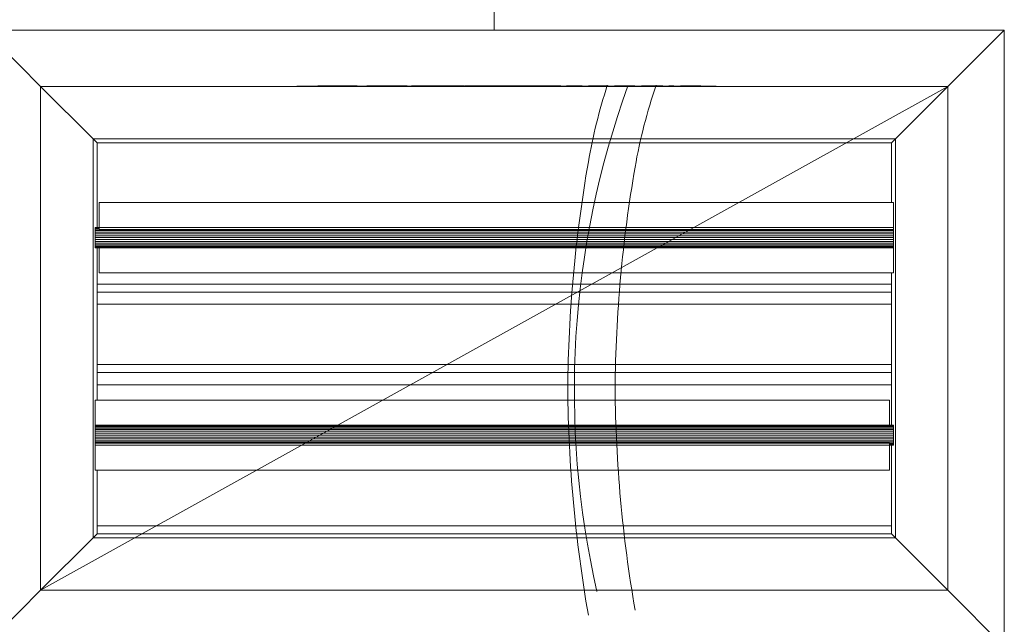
# Model space of a CAD drawing. Header units: metres. Extents: x 2.9 to 42.3, y -72.9 to -49.3.
# Tile 211 of 256: x 20.473 to 20.717, y -51.983 to -51.832. Entities that reach past the tile are written whole.
import ezdxf

# ---------------------------------------------------------------- set-up
doc = ezdxf.new("R2010")
doc.units = ezdxf.units.M
doc.linetypes.add('Oculto 1_5', pattern=[0.0022, 0.0015, -0.0007000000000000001])
doc.layers.add('A-DETL', color=7, linetype='Oculto 1_5', lineweight=18)
doc.layers.add('P-SANR-FIXT', color=7, linetype='Continuous', lineweight=18)
doc.layers.add('M-HVAC-CDFF-IDEN', color=1, linetype='Continuous', lineweight=9, true_color=0xff0000)

# ---------------------------------------------------------------- blocks, each defined once
blk = doc.blocks.new('Bacia para Caixa Acoplada - P_750_Creme CR37_Acionamento Simples 6lpf-V52-2PAV')
at = {"layer": 'P-SANR-FIXT', "color": 253, "true_color": 0xaaaaaa}
blk.add_arc((20.83288840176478, -51.92469278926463), 0.222696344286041, 160.105082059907, 192.8975313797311, dxfattribs=at)
blk.add_arc((20.83288840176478, -51.92469278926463), 0.222696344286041, 160.105082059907, 192.8975313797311, dxfattribs=at)
blk = doc.blocks.new('Assento para Bacia Sanitária - Assento para Bacia Sanitária-V53-2PAV')
at = {"layer": 'P-SANR-FIXT', "color": 253, "true_color": 0xaaaaaa}
for centre, radius, start, end in [((20.75140424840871, -51.89172528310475), 0.1398053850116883, 162.0986016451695, 170.1333453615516), ((20.75140424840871, -51.89172528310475), 0.1398053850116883, 162.0986016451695, 170.1333453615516), ((20.75422721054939, -51.8913762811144), 0.1308852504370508, 160.9635482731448, 170.1853523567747), ((20.75422721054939, -51.8913762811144), 0.1308852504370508, 160.9635482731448, 170.1853523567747), ((20.95833139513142, -51.92752199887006), 0.3498059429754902, 170.1646138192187, 179.42676030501), ((20.95833139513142, -51.92752199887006), 0.3498059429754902, 170.1646138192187, 179.42676030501), ((20.96028143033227, -51.92702227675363), 0.3400000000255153, 170.185352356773, 179.4944424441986), ((20.96028143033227, -51.92702227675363), 0.3400000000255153, 170.185352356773, 179.4944424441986), ((20.9583313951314, -51.9205225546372), 0.3498059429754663, 180.5732396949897, 189.8353861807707), ((20.9583313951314, -51.9205225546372), 0.3498059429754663, 180.5732396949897, 189.8353861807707), ((20.96028143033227, -51.92102227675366), 0.3400000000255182, 180.5055575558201, 189.8146476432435), ((20.96028143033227, -51.92102227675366), 0.3400000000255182, 180.5055575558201, 189.8146476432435)]:
    blk.add_arc(centre, radius, start, end, dxfattribs=at)
blk = doc.blocks.new('4 GRE - ESCOLA DE CINEMA E AUDIOVISUAL CINE REX R07_rvt-1-2PAV')
at = {"layer": 'P-SANR-FIXT', "color": 253, "lineweight": 18, "true_color": 0xaaaaaa}
for name in ['Bacia para Caixa Acoplada - P_750_Creme CR37_Acionamento Simples 6lpf-V52-2PAV', 'Bacia para Caixa Acoplada - P_750_Creme CR37_Acionamento Simples 6lpf-V52-2PAV', 'Bacia para Caixa Acoplada - P_750_Creme CR37_Acionamento Simples 6lpf-V52-2PAV', 'Assento para Bacia Sanitária - Assento para Bacia Sanitária-V53-2PAV', 'Assento para Bacia Sanitária - Assento para Bacia Sanitária-V53-2PAV', 'Assento para Bacia Sanitária - Assento para Bacia Sanitária-V53-2PAV']:
    blk.add_blockref(name, (0, 0), dxfattribs=at)
blk = doc.blocks.new('GRELHA AR-AG 225x125 - TROX_AR-AG_225x125_dxf_QMODEL_9cd29c6e_c072_40e3_8738_8a6232d45915-V156-2PAV')
at = {"layer": 'A-DETL', "color": 1, "linetype": 'Continuous', "true_color": 0xff0000}
for p, q in [((0.1264999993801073, 0.07649999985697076), (-0.1265000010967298, 0.07649999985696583)), ((-0.1125000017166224, 0.06250000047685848), (-0.1265000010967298, 0.07649999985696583)), ((0.1264999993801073, 0.07649999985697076), (-0.1265000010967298, 0.07649999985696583)), ((0.1124999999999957, 0.06250000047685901), (0.1264999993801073, 0.07649999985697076)), ((0.1264999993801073, 0.07649999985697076), (0.1264999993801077, -0.07649999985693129)), ((0.1264999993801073, 0.07649999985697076), (0.1264999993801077, -0.07649999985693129)), ((0.1124999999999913, 0.06250000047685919), (-0.1125000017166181, 0.06250000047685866)), ((-0.1125000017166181, 0.06250000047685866), (-0.1125000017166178, -0.06250000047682)), ((-0.1125000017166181, 0.06250000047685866), (-0.09950000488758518, 0.04949999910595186)), ((0.05499999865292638, 0.06259999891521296), (-0.04899999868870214, 0.06259999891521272)), ((-0.04899999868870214, 0.06259999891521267), (0.05499999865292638, 0.06259999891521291)), ((-0.04046500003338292, 0.06270000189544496), (-0.04371500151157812, 0.06270000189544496)), ((-0.04371500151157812, 0.06270000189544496), (-0.04046500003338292, 0.06270000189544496)), ((-0.04046500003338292, 0.06270000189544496), (-0.0372150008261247, 0.06270000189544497)), ((-0.04046500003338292, 0.06270000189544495), (-0.0372150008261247, 0.06270000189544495)), ((-0.0372150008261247, 0.06270000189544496), (-0.03396500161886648, 0.06270000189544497)), ((-0.0372150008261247, 0.06270000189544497), (-0.03396500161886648, 0.06270000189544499)), ((-0.02882000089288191, 0.06270000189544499), (-0.03162000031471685, 0.06270000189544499)), ((-0.03162000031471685, 0.06270000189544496), (-0.02882000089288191, 0.06270000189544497)), ((-0.02661000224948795, 0.062700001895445), (-0.02882000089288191, 0.06270000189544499)), ((-0.02661000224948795, 0.06270000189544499), (-0.02882000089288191, 0.06270000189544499)), ((-0.02882000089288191, 0.06270000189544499), (-0.02563999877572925, 0.06270000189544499)), ((-0.02882000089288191, 0.06270000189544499), (-0.02665000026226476, 0.06270000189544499)), ((-0.02572224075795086, 0.06270000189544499), (-0.02665000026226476, 0.06270000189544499)), ((-0.02581180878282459, 0.062700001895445), (-0.02661000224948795, 0.062700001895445)), ((-0.02631295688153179, 0.06270000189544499), (-0.02661000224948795, 0.06270000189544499)), ((-0.02602586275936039, 0.062700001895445), (-0.02631295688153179, 0.06270000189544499)), ((-0.02575832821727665, 0.062700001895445), (-0.02602586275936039, 0.062700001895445)), ((-0.0250403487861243, 0.062700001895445), (-0.02581180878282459, 0.062700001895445)), ((-0.02551931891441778, 0.062700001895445), (-0.02575832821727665, 0.062700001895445)), ((-0.02572224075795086, 0.06270000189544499), (-0.02548798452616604, 0.06270000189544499)), ((-0.02563999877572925, 0.06270000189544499), (-0.02158000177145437, 0.06270000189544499)), ((-0.02531683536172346, 0.062700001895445), (-0.02551931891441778, 0.062700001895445)), ((-0.02548798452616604, 0.06270000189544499), (-0.0252913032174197, 0.06270000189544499)), ((-0.02515766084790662, 0.062700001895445), (-0.02531683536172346, 0.062700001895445)), ((-0.0252913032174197, 0.06270000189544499), (-0.02513878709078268, 0.06270000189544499)), ((-0.02504712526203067, 0.062700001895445), (-0.02515766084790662, 0.062700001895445)), ((-0.02513878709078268, 0.06270000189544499), (-0.02503554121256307, 0.06270000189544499)), ((-0.02498893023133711, 0.062700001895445), (-0.02504712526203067, 0.062700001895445)), ((-0.02432145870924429, 0.062700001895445), (-0.0250403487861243, 0.062700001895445)), ((-0.02503554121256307, 0.06270000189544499), (-0.02498502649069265, 0.06270000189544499)), ((-0.02498502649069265, 0.06270000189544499), (-0.02498893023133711, 0.062700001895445)), ((-0.02367920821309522, 0.062700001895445), (-0.02432145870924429, 0.062700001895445)), ((-0.02422448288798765, 0.06270000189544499), (-0.02359500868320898, 0.06270000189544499)), ((-0.02422448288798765, 0.06270000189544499), (-0.02158000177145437, 0.06270000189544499)), ((-0.02313511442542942, 0.062700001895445), (-0.02367920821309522, 0.062700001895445)), ((-0.02359500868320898, 0.06270000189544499), (-0.023066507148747, 0.06270000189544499)), ((-0.0227073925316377, 0.062700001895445), (-0.02313511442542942, 0.062700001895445)), ((-0.023066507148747, 0.06270000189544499), (-0.02265667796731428, 0.062700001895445)), ((-0.0224103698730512, 0.062700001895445), (-0.0227073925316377, 0.062700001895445)), ((-0.02265667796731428, 0.062700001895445), (-0.02237924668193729, 0.062700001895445)), ((-0.0222539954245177, 0.062700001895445), (-0.0224103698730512, 0.062700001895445)), ((-0.02237924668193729, 0.062700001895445), (-0.02224350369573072, 0.062700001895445)), ((-0.02224350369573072, 0.062700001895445), (-0.0222539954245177, 0.062700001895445)), ((-0.02038414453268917, 0.062700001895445), (-0.02050999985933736, 0.062700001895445)), ((-0.02050999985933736, 0.062700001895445), (-0.02038414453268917, 0.062700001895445)), ((-0.02001141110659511, 0.062700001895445), (-0.02038414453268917, 0.062700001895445)), ((-0.02038414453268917, 0.062700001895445), (-0.02001141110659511, 0.062700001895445)), ((-0.01940612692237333, 0.062700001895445), (-0.02001141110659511, 0.062700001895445)), ((-0.02001141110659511, 0.062700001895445), (-0.01940612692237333, 0.062700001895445)), ((-0.01859155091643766, 0.06270000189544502), (-0.01940612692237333, 0.062700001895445)), ((-0.01940612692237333, 0.062700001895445), (-0.01859155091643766, 0.062700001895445)), ((-0.01759898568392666, 0.06270000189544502), (-0.01859155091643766, 0.06270000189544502)), ((-0.01859155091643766, 0.062700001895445), (-0.01759898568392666, 0.062700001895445)), ((-0.01646657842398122, 0.06270000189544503), (-0.01759898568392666, 0.06270000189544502)), ((-0.01759898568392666, 0.062700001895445), (-0.01646657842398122, 0.062700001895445)), ((-0.01724563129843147, 0.062700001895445), (-0.01731000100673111, 0.062700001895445)), ((-0.01731000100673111, 0.062700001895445), (-0.01724563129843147, 0.062700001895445)), ((-0.01705499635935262, 0.06270000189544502), (-0.01724563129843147, 0.062700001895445)), ((-0.01724563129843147, 0.062700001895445), (-0.01705499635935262, 0.062700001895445)), ((-0.01674542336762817, 0.06270000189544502), (-0.01705499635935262, 0.06270000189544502)), ((-0.01705499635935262, 0.062700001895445), (-0.01674542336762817, 0.062700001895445)), ((-0.01632880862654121, 0.06270000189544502), (-0.01674542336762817, 0.06270000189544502)), ((-0.01674542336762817, 0.062700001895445), (-0.01632880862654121, 0.062700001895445)), ((-0.01523784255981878, 0.06270000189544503), (-0.01646657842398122, 0.06270000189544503)), ((-0.01646657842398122, 0.062700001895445), (-0.01523784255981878, 0.062700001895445)), ((-0.01582116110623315, 0.06270000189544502), (-0.01632880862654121, 0.06270000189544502)), ((-0.01632880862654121, 0.062700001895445), (-0.01582116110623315, 0.062700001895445)), ((-0.0152419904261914, 0.06270000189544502), (-0.01582116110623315, 0.06270000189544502)), ((-0.01582116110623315, 0.062700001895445), (-0.0152419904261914, 0.062700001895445)), ((-0.01461355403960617, 0.06270000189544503), (-0.0152419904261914, 0.06270000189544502)), ((-0.0152419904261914, 0.062700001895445), (-0.01461355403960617, 0.062700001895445)), ((-0.01523784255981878, 0.06270000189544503), (-0.01396000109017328, 0.06270000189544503)), ((-0.01523784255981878, 0.062700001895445), (-0.01396000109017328, 0.062700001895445)), ((-0.01396000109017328, 0.06270000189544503), (-0.01461355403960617, 0.06270000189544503)), ((-0.01461355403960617, 0.062700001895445), (-0.01396000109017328, 0.062700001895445)), ((-0.01396000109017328, 0.06270000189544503), (-0.01330644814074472, 0.06270000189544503)), ((-0.01396000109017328, 0.06270000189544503), (-0.01268215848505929, 0.06270000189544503)), ((-0.01396000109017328, 0.062700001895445), (-0.01330644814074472, 0.06270000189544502)), ((-0.01396000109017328, 0.062700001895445), (-0.01268215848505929, 0.062700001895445)), ((-0.01330644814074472, 0.06270000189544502), (-0.01267801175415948, 0.06270000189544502)), ((-0.01267801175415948, 0.06270000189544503), (-0.01330644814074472, 0.06270000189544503)), ((-0.01268215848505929, 0.062700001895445), (-0.01145342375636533, 0.06270000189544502)), ((-0.01145342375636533, 0.06270000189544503), (-0.01268215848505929, 0.06270000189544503)), ((-0.01267801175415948, 0.06270000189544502), (-0.01209884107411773, 0.06270000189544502)), ((-0.01209884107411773, 0.06270000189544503), (-0.01267801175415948, 0.06270000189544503)), ((-0.01209884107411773, 0.06270000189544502), (-0.01159119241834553, 0.06270000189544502)), ((-0.01159119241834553, 0.06270000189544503), (-0.01209884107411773, 0.06270000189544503)), ((-0.01159119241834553, 0.06270000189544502), (-0.01117457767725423, 0.06270000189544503)), ((-0.01117457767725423, 0.06270000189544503), (-0.01159119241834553, 0.06270000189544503)), ((-0.01145342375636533, 0.06270000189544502), (-0.01032101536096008, 0.06270000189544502)), ((-0.01032101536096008, 0.06270000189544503), (-0.01145342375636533, 0.06270000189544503)), ((-0.01117457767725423, 0.06270000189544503), (-0.01086500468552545, 0.06270000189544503)), ((-0.01086500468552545, 0.06270000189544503), (-0.01117457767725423, 0.06270000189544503)), ((-0.01086500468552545, 0.06270000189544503), (-0.01067436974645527, 0.06270000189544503)), ((-0.01067436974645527, 0.06270000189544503), (-0.01086500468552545, 0.06270000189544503)), ((-0.01067436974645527, 0.06270000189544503), (-0.01061000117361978, 0.06270000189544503)), ((-0.01061000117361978, 0.06270000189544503), (-0.01067436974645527, 0.06270000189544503)), ((-0.01032101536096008, 0.06270000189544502), (-0.009328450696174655, 0.06270000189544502)), ((-0.009328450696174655, 0.06270000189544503), (-0.01032101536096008, 0.06270000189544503)), ((-0.009328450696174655, 0.06270000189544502), (-0.008513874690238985, 0.06270000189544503)), ((-0.008513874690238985, 0.06270000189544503), (-0.009328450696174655, 0.06270000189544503)), ((-0.008513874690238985, 0.06270000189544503), (-0.007908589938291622, 0.06270000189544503)), ((-0.007908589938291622, 0.06270000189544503), (-0.008513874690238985, 0.06270000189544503)), ((-0.007908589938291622, 0.06270000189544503), (-0.007535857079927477, 0.06270000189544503)), ((-0.007535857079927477, 0.06270000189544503), (-0.007908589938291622, 0.06270000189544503)), ((-0.007535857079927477, 0.06270000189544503), (-0.007410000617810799, 0.06270000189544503)), ((-0.007410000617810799, 0.06270000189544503), (-0.007535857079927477, 0.06270000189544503)), ((0.001079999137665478, 0.06270000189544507), (-0.007220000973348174, 0.06270000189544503)), ((-0.007220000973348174, 0.06270000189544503), (-0.003850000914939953, 0.06270000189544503)), ((-0.003050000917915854, 0.06270000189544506), (-0.006490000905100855, 0.06270000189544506)), ((-0.006490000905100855, 0.06270000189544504), (-0.003050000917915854, 0.06270000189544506)), ((-0.002260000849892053, 0.06270000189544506), (-0.005700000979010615, 0.06270000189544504)), ((-0.005700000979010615, 0.06270000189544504), (-0.002260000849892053, 0.06270000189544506)), ((-0.001470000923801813, 0.06270000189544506), (-0.004910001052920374, 0.06270000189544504)), ((-0.004910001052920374, 0.06270000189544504), (-0.001470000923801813, 0.06270000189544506)), ((-0.001900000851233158, 0.06270000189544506), (-0.004070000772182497, 0.06270000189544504)), ((-0.004070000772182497, 0.06270000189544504), (-0.00238000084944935, 0.06270000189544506)), ((-0.003850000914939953, 0.06270000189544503), (0.004299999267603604, 0.06270000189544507)), ((-0.001900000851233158, 0.06270000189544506), (-0.00238000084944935, 0.06270000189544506)), ((-0.001250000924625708, 0.06270000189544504), (0.002189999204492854, 0.06270000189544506)), ((-0.001250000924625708, 0.06270000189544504), (-0.000780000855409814, 0.06270000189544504)), ((0.002189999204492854, 0.06270000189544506), (-0.000780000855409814, 0.06270000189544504)), ((0.002919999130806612, 0.06270000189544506), (-0.0005200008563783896, 0.06270000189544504)), ((-0.0005200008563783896, 0.06270000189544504), (0.002919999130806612, 0.06270000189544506)), ((-0.0004100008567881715, 0.06270000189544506), (0.001499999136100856, 0.06270000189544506)), ((-0.0004100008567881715, 0.06270000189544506), (6.999914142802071e-05, 0.06270000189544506)), ((0.001499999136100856, 0.06270000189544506), (6.999914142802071e-05, 0.06270000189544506)), ((0.003709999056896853, 0.06270000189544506), (0.0002699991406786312, 0.06270000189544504)), ((0.003709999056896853, 0.06270000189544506), (0.0002699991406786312, 0.06270000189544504)), ((0.004499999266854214, 0.06270000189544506), (0.001059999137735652, 0.06270000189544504)), ((0.001059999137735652, 0.06270000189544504), (0.004499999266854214, 0.06270000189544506)), ((0.001079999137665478, 0.06270000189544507), (0.004299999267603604, 0.06270000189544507)), ((0.00431282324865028, 0.06270000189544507), (0.004239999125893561, 0.06270000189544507)), ((0.004239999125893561, 0.06270000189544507), (0.00431282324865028, 0.06270000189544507)), ((0.004528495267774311, 0.06270000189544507), (0.00431282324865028, 0.06270000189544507)), ((0.00431282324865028, 0.06270000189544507), (0.004528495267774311, 0.06270000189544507)), ((0.004878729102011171, 0.06270000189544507), (0.004528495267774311, 0.06270000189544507)), ((0.004528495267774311, 0.06270000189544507), (0.004878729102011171, 0.06270000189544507)), ((0.005350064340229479, 0.06270000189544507), (0.004878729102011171, 0.06270000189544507)), ((0.004878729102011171, 0.06270000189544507), (0.005350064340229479, 0.06270000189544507)), ((0.005038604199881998, 0.06270000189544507), (0.004979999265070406, 0.06270000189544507)), ((0.004979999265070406, 0.06270000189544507), (0.005038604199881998, 0.06270000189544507)), ((0.005212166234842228, 0.06270000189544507), (0.005038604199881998, 0.06270000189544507)), ((0.005038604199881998, 0.06270000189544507), (0.005212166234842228, 0.06270000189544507)), ((0.00549401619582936, 0.06270000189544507), (0.005212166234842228, 0.06270000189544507)), ((0.005212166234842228, 0.06270000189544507), (0.00549401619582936, 0.06270000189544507)), ((0.005924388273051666, 0.06270000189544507), (0.005350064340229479, 0.06270000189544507)), ((0.005350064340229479, 0.06270000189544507), (0.005924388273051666, 0.06270000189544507)), ((0.005873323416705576, 0.06270000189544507), (0.00549401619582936, 0.06270000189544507)), ((0.00549401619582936, 0.06270000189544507), (0.005873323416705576, 0.06270000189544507)), ((0.006335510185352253, 0.06270000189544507), (0.005873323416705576, 0.06270000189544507)), ((0.005873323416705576, 0.06270000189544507), (0.006335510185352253, 0.06270000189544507)), ((0.006579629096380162, 0.06270000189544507), (0.005924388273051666, 0.06270000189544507)), ((0.005924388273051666, 0.06270000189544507), (0.006579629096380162, 0.06270000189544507)), ((0.006862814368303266, 0.06270000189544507), (0.006335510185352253, 0.06270000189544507)), ((0.006335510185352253, 0.06270000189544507), (0.006862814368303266, 0.06270000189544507)), ((0.007504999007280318, 0.06270000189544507), (0.00649499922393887, 0.06270000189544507)), ((0.00649499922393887, 0.06270000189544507), (0.007504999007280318, 0.06270000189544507)), ((0.007290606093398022, 0.06270000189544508), (0.006579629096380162, 0.06270000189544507)), ((0.006579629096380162, 0.06270000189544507), (0.007290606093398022, 0.06270000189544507)), ((0.007434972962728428, 0.06270000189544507), (0.006862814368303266, 0.06270000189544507)), ((0.006862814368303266, 0.06270000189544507), (0.007434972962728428, 0.06270000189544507)), ((0.00802999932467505, 0.06270000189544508), (0.007290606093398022, 0.06270000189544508)), ((0.007290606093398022, 0.06270000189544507), (0.00802999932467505, 0.06270000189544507)), ((0.00802999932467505, 0.06270000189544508), (0.007434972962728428, 0.06270000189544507)), ((0.007434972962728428, 0.06270000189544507), (0.00802999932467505, 0.06270000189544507)), ((0.008279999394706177, 0.06270000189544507), (0.007499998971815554, 0.06270000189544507)), ((0.007499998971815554, 0.06270000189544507), (0.00864999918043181, 0.06270000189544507)), ((0.008507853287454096, 0.06270000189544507), (0.007504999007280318, 0.06270000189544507)), ((0.008587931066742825, 0.06270000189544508), (0.007504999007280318, 0.06270000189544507)), ((0.00802999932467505, 0.06270000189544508), (0.008625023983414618, 0.06270000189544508)), ((0.00802999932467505, 0.06270000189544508), (0.008769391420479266, 0.06270000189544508)), ((0.00802999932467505, 0.06270000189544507), (0.008625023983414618, 0.06270000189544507)), ((0.00802999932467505, 0.06270000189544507), (0.008769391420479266, 0.06270000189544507)), ((0.008615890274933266, 0.06270000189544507), (0.008279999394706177, 0.06270000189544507)), ((0.008507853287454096, 0.06270000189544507), (0.00829999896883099, 0.06270000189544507)), ((0.008587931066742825, 0.06270000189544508), (0.00829999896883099, 0.06270000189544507)), ((0.008688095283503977, 0.06270000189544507), (0.008507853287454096, 0.06270000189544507)), ((0.008866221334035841, 0.06270000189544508), (0.008587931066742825, 0.06270000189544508)), ((0.008615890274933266, 0.06270000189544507), (0.008769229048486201, 0.06270000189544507)), ((0.008625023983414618, 0.06270000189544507), (0.009197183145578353, 0.06270000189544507)), ((0.009197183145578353, 0.06270000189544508), (0.008625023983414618, 0.06270000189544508)), ((0.00864999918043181, 0.06270000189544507), (0.01010999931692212, 0.06270000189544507)), ((0.008816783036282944, 0.06270000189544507), (0.008688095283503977, 0.06270000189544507)), ((0.008769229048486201, 0.06270000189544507), (0.0088602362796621, 0.06270000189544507)), ((0.008769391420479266, 0.06270000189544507), (0.009480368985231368, 0.06270000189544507)), ((0.009480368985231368, 0.06270000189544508), (0.008769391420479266, 0.06270000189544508)), ((0.00887682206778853, 0.06270000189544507), (0.008816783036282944, 0.06270000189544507)), ((0.0088602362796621, 0.06270000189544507), (0.00887682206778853, 0.06270000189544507)), ((0.009125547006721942, 0.06270000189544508), (0.008866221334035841, 0.06270000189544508)), ((0.009357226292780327, 0.06270000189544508), (0.009125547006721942, 0.06270000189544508)), ((0.009160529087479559, 0.06270000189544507), (0.009387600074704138, 0.06270000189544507)), ((0.009160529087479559, 0.06270000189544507), (0.01010999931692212, 0.06270000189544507)), ((0.009197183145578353, 0.06270000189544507), (0.009724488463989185, 0.06270000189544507)), ((0.009724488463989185, 0.06270000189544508), (0.009197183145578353, 0.06270000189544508)), ((0.009553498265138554, 0.06270000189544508), (0.009357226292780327, 0.06270000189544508)), ((0.009387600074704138, 0.06270000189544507), (0.00957824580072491, 0.06270000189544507)), ((0.009480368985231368, 0.06270000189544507), (0.01013560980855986, 0.06270000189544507)), ((0.01013560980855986, 0.06270000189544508), (0.009480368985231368, 0.06270000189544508)), ((0.009707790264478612, 0.06270000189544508), (0.009553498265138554, 0.06270000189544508)), ((0.00957824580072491, 0.06270000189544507), (0.009726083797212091, 0.06270000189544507)), ((0.009814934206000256, 0.06270000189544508), (0.009707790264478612, 0.06270000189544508)), ((0.01010999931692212, 0.06270000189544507), (0.009724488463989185, 0.06270000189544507)), ((0.01018667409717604, 0.06270000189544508), (0.009724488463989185, 0.06270000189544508)), ((0.009726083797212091, 0.06270000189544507), (0.009826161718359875, 0.06270000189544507)), ((0.009871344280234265, 0.06270000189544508), (0.009814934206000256, 0.06270000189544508)), ((0.009826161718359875, 0.06270000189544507), (0.00987512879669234, 0.06270000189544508)), ((0.00987512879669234, 0.06270000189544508), (0.009871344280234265, 0.06270000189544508)), ((0.01010999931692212, 0.06270000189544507), (0.01056598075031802, 0.06270000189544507)), ((0.01013560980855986, 0.06270000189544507), (0.01070993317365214, 0.06270000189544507)), ((0.01070993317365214, 0.06270000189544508), (0.01013560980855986, 0.06270000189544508)), ((0.01056598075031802, 0.06270000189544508), (0.01018667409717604, 0.06270000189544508)), ((0.01056598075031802, 0.06270000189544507), (0.01084783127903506, 0.06270000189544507)), ((0.01084783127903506, 0.06270000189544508), (0.01056598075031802, 0.06270000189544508)), ((0.01070993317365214, 0.06270000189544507), (0.0111812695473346, 0.06270000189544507)), ((0.0111812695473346, 0.06270000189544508), (0.01070993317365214, 0.06270000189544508)), ((0.01084783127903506, 0.06270000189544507), (0.0110213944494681, 0.06270000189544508)), ((0.0110213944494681, 0.06270000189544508), (0.01084783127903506, 0.06270000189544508)), ((0.0110213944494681, 0.06270000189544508), (0.01107999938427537, 0.06270000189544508)), ((0.01107999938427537, 0.06270000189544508), (0.0110213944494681, 0.06270000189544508)), ((0.0111812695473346, 0.06270000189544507), (0.01153150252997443, 0.06270000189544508)), ((0.01153150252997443, 0.06270000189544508), (0.0111812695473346, 0.06270000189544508)), ((0.01332999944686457, 0.06270000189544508), (0.01126499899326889, 0.06270000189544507)), ((0.01333499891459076, 0.06270000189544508), (0.01126499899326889, 0.06270000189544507)), ((0.01153150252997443, 0.06270000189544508), (0.01174717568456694, 0.06270000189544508)), ((0.01174717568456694, 0.06270000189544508), (0.01153150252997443, 0.06270000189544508)), ((0.01174717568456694, 0.06270000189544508), (0.01181999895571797, 0.06270000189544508)), ((0.01181999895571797, 0.06270000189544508), (0.01174717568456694, 0.06270000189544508)), ((0.01332999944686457, 0.06270000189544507), (0.01450999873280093, 0.06270000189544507)), ((0.01333499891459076, 0.06270000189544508), (0.01451999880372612, 0.06270000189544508)), ((0.01450999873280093, 0.06270000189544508), (0.01648499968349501, 0.06270000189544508)), ((0.01451999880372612, 0.06270000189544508), (0.01648499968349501, 0.0627000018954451)), ((0.01913999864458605, 0.06270000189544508), (0.01795999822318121, 0.06270000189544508)), ((0.01913999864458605, 0.0627000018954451), (0.01795999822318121, 0.0627000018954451)), ((0.02179999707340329, 0.0627000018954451), (0.01913999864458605, 0.06270000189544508)), ((0.02179999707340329, 0.0627000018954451), (0.01913999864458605, 0.06270000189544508)), ((0.02179999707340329, 0.0627000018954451), (0.01913999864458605, 0.0627000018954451)), ((0.01913999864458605, 0.0627000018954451), (0.02179999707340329, 0.0627000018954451)), ((0.02179999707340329, 0.0627000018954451), (0.01913999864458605, 0.0627000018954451)), ((0.01913999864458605, 0.0627000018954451), (0.02179999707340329, 0.0627000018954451)), ((0.02341032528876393, 0.0627000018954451), (0.02335000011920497, 0.0627000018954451)), ((0.02335000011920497, 0.0627000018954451), (0.02341032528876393, 0.0627000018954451)), ((0.02358905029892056, 0.0627000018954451), (0.02341032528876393, 0.0627000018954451)), ((0.02341032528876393, 0.0627000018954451), (0.02358905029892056, 0.0627000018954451)), ((0.02387949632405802, 0.0627000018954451), (0.02358905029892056, 0.0627000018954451)), ((0.02358905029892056, 0.0627000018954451), (0.02387949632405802, 0.0627000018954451)), ((0.02427081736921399, 0.06270000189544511), (0.02387949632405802, 0.0627000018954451)), ((0.02387949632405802, 0.0627000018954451), (0.02427081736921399, 0.0627000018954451)), ((0.024748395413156, 0.06270000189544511), (0.02427081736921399, 0.06270000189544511)), ((0.02427081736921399, 0.0627000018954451), (0.024748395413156, 0.0627000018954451)), ((0.02476455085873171, 0.0627000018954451), (0.0247299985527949, 0.0627000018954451)), ((0.0247299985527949, 0.0627000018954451), (0.02476455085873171, 0.0627000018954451)), ((0.02529438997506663, 0.06270000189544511), (0.024748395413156, 0.06270000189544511)), ((0.024748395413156, 0.0627000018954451), (0.02529438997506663, 0.0627000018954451)), ((0.02486691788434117, 0.0627000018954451), (0.02476455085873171, 0.0627000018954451)), ((0.02476455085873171, 0.0627000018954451), (0.02486691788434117, 0.0627000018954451)), ((0.02503327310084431, 0.06270000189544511), (0.02486691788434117, 0.0627000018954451)), ((0.02486691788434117, 0.0627000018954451), (0.02503327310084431, 0.0627000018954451)), ((0.02525740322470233, 0.06270000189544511), (0.02503327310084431, 0.06270000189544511)), ((0.02503327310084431, 0.0627000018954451), (0.02525740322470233, 0.0627000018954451)), ((0.02553093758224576, 0.06270000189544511), (0.02525740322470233, 0.06270000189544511)), ((0.02525740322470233, 0.0627000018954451), (0.02553093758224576, 0.0627000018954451)), ((0.02588840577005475, 0.06270000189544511), (0.02529438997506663, 0.06270000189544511)), ((0.02529438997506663, 0.0627000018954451), (0.02588840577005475, 0.0627000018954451)), ((0.02584365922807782, 0.06270000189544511), (0.02553093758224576, 0.06270000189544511)), ((0.02553093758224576, 0.0627000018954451), (0.02584365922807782, 0.0627000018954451)), ((0.02618388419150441, 0.06270000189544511), (0.02584365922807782, 0.06270000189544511)), ((0.02584365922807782, 0.0627000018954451), (0.02618388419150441, 0.0627000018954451)), ((0.02650825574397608, 0.06270000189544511), (0.02588840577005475, 0.06270000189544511)), ((0.02588840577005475, 0.0627000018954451), (0.02650825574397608, 0.0627000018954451)), ((0.02653890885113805, 0.06270000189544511), (0.02618388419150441, 0.06270000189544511)), ((0.02618388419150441, 0.0627000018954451), (0.02653890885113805, 0.0627000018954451)), ((0.0271307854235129, 0.06270000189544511), (0.02650825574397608, 0.06270000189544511)), ((0.02650825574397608, 0.0627000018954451), (0.0271307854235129, 0.0627000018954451)), ((0.02689546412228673, 0.06270000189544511), (0.02653890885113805, 0.06270000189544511)), ((0.02653890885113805, 0.0627000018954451), (0.02689546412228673, 0.0627000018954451)), ((0.0272402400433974, 0.06270000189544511), (0.02689546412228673, 0.06270000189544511)), ((0.02689546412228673, 0.0627000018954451), (0.0272402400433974, 0.06270000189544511)), ((0.02773274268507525, 0.06270000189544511), (0.0271307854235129, 0.06270000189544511)), ((0.0271307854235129, 0.0627000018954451), (0.02773274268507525, 0.0627000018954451)), ((0.02756034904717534, 0.06270000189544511), (0.0272402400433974, 0.06270000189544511)), ((0.0272402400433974, 0.06270000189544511), (0.02756034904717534, 0.06270000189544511)), ((0.02756034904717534, 0.06270000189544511), (0.02795000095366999, 0.06270000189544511)), ((0.02756034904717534, 0.06270000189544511), (0.02795000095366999, 0.06270000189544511)), ((0.02829163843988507, 0.06270000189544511), (0.02773274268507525, 0.06270000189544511)), ((0.02773274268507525, 0.0627000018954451), (0.02829163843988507, 0.06270000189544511)), ((0.02827999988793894, 0.06270000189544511), (0.02795000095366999, 0.06270000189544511)), ((0.02827999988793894, 0.06270000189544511), (0.02795000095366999, 0.06270000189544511)), ((0.02829163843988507, 0.06270000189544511), (0.02827999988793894, 0.06270000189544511)), ((0.02829163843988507, 0.06270000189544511), (0.02827999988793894, 0.06270000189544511)), ((0.02985999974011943, 0.06270000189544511), (0.03103999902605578, 0.06270000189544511)), ((0.03103999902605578, 0.06270000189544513), (0.02985999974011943, 0.06270000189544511)), ((0.03103999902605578, 0.06270000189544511), (0.03369999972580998, 0.06270000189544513)), ((0.03103999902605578, 0.06270000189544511), (0.03369999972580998, 0.06270000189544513)), ((0.03487999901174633, 0.06270000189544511), (0.03369999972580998, 0.06270000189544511)), ((0.03369999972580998, 0.06270000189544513), (0.03487999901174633, 0.06270000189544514)), ((0.03653999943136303, 0.06270000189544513), (0.03772000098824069, 0.06270000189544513)), ((0.03772000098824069, 0.06270000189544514), (0.03653999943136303, 0.06270000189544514)), ((0.03772000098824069, 0.06270000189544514), (0.04066999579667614, 0.06270000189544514)), ((0.03772000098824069, 0.06270000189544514), (0.04066999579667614, 0.06270000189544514)), ((0.04066999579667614, 0.06270000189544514), (0.04184999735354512, 0.06270000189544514)), ((0.04184999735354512, 0.06270000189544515), (0.04066999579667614, 0.06270000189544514)), ((0.04449999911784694, 0.06270000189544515), (0.04331999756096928, 0.06270000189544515)), ((0.04331999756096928, 0.06270000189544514), (0.04449999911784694, 0.06270000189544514)), ((0.0461799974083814, 0.06270000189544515), (0.04735999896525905, 0.06270000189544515)), ((0.04735999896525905, 0.06270000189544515), (0.0461799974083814, 0.06270000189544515)), ((0.04735999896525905, 0.06270000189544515), (0.0476299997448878, 0.06270000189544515)), ((0.04735999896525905, 0.06270000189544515), (0.0476299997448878, 0.06270000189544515)), ((0.0476299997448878, 0.06270000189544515), (0.0495099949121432, 0.06270000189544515)), ((0.0476299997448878, 0.06270000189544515), (0.0495099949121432, 0.06270000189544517)), ((0.04895999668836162, 0.06270000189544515), (0.0511999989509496, 0.06270000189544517)), ((0.04895999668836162, 0.06270000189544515), (0.0511999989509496, 0.06270000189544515)), ((0.0511999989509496, 0.06270000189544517), (0.0495099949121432, 0.06270000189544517)), ((0.0511999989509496, 0.06270000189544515), (0.0495099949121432, 0.06270000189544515)), ((0.1124999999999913, 0.06250000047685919), (0.09950000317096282, 0.04949999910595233)), ((0.1124999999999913, 0.06250000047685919), (0.1124999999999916, -0.06250000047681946)), ((0.09950000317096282, 0.04949999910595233), (-0.09950000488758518, 0.04949999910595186)), ((-0.09950000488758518, 0.04949999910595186), (-0.09950000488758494, -0.04949999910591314)), ((-0.09850000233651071, 0.04850000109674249), (-0.09950000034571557, 0.04949999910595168)), ((0.09850000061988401, 0.04850000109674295), (0.09949999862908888, 0.04949999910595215)), ((0.09950000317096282, 0.04949999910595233), (0.09950000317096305, -0.04949999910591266)), ((0.09850000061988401, 0.04850000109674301), (-0.09850000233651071, 0.04850000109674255)), ((-0.09850000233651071, 0.04850000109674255), (-0.09850000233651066, 0.02730969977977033)), ((-0.09850000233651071, 0.04850000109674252), (-0.09850000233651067, 0.03516666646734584)), ((0.09850000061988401, 0.04850000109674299), (-0.09850000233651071, 0.04850000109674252)), ((-0.09850000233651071, 0.04850000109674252), (0.09850000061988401, 0.04850000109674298)), ((0.09850000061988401, 0.04850000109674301), (0.09850000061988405, 0.03370820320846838)), ((0.09850000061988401, 0.04850000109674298), (0.09850000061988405, 0.03516666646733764)), ((-0.09850000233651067, 0.03516666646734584), (-0.09850000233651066, 0.02850000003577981)), ((0.09850000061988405, 0.03516666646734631), (0.09850000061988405, 0.03370820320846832)), ((-0.097999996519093, 0.02700000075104), (-0.09799999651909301, 0.033708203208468)), ((-0.09799999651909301, 0.033708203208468), (0.09899999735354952, 0.03370820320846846)), ((0.09899999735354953, 0.02700000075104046), (0.09899999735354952, 0.03370820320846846)), ((-0.09899999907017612, 0.02745196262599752), (-0.09899999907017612, 0.02749999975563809)), ((0.09899999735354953, 0.02749999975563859), (-0.09899999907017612, 0.02749999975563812)), ((-0.09899999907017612, 0.02745196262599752), (-0.09899999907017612, 0.02730969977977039)), ((-0.097999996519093, 0.02745196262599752), (-0.09899999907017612, 0.02745196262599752)), ((-0.09899999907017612, 0.02730969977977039), (-0.09899999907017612, 0.02707867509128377)), ((-0.097999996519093, 0.02730969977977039), (-0.09899999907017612, 0.02730969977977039)), ((-0.09899999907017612, 0.02707867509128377), (-0.09899999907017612, 0.02676776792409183)), ((-0.097999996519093, 0.02707867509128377), (-0.09899999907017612, 0.02707867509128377)), ((-0.09850000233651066, 0.02850000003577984), (-0.09850000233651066, 0.0273096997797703)), ((0.09899999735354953, 0.02700000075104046), (-0.097999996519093, 0.02700000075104)), ((0.09899999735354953, 0.02707867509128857), (0.09899999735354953, 0.0267677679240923)), ((-0.09899999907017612, 0.02676776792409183), (-0.09899999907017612, 0.02638892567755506)), ((0.09899999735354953, 0.0267677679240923), (-0.09899999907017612, 0.02676776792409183)), ((-0.09899999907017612, 0.02638892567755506), (-0.09899999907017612, 0.02595670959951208)), ((0.09899999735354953, 0.02638892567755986), (-0.09899999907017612, 0.02638892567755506)), ((-0.09899999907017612, 0.02595670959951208), (-0.09899999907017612, 0.02548772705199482)), ((0.09899999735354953, 0.02595670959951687), (-0.09899999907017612, 0.02595670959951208)), ((-0.09899999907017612, 0.02548772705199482), (-0.0989999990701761, 0.02500000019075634)), ((0.09899999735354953, 0.02548772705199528), (-0.09899999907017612, 0.02548772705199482)), ((-0.0989999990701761, 0.02500000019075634), (-0.0989999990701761, 0.02451227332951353)), ((0.09899999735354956, 0.0250000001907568), (-0.0989999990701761, 0.02500000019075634)), ((-0.0989999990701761, 0.02451227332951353), (-0.0989999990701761, 0.02404329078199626)), ((0.09899999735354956, 0.02451227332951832), (-0.0989999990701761, 0.02451227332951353)), ((0.09899999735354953, 0.0267677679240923), (0.09899999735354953, 0.02638892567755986)), ((0.09899999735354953, 0.02638892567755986), (0.09899999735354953, 0.02595670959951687)), ((0.09899999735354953, 0.02595670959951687), (0.09899999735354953, 0.02548772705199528)), ((0.09899999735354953, 0.02548772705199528), (0.09899999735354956, 0.0250000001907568)), ((0.09899999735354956, 0.0250000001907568), (0.09899999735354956, 0.02451227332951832)), ((0.09899999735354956, 0.02451227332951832), (0.09899999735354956, 0.02404329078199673)), ((-0.0989999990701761, 0.02404329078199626), (-0.0989999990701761, 0.02361107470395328)), ((0.09899999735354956, 0.02404329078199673), (-0.0989999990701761, 0.02404329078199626)), ((-0.0989999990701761, 0.02361107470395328), (-0.0989999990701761, 0.02323223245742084)), ((0.09899999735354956, 0.02361107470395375), (-0.0989999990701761, 0.02361107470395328)), ((-0.0989999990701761, 0.02323223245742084), (-0.0989999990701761, 0.02292132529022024)), ((0.09899999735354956, 0.02323223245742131), (-0.0989999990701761, 0.02323223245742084)), ((-0.0989999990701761, 0.02292132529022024), (-0.0989999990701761, 0.02269030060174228)), ((0.09899999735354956, 0.0229213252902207), (-0.0989999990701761, 0.02292132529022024)), ((-0.0989999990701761, 0.02269030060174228), (-0.0989999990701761, 0.02254803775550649)), ((0.09899999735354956, 0.02269030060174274), (-0.0989999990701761, 0.02269030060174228)), ((-0.0989999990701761, 0.02254803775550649), (-0.0989999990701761, 0.02250000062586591)), ((0.09899999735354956, 0.02254803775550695), (-0.0989999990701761, 0.02254803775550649)), ((0.09899999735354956, 0.0225000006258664), (-0.0989999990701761, 0.02250000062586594)), ((-0.09850000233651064, 0.02269030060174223), (-0.09850000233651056, -0.0153088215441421)), ((-0.09850000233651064, 0.02269030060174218), (-0.09850000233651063, 0.01516666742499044)), ((-0.09799999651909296, 0.01629179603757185), (-0.09799999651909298, 0.02269030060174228)), ((0.09899999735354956, 0.02404329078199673), (0.09899999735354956, 0.02361107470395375)), ((0.09899999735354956, 0.02361107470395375), (0.09899999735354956, 0.02323223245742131)), ((0.09899999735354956, 0.02323223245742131), (0.09899999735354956, 0.0229213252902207)), ((0.09899999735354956, 0.0229213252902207), (0.09899999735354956, 0.02269030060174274)), ((0.09899999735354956, 0.02269030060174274), (0.09899999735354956, 0.02254803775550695)), ((0.09899999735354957, 0.01629179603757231), (0.09899999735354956, 0.02269030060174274)), ((0.09899999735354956, 0.02254803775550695), (0.09899999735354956, 0.02250000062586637)), ((-0.09850000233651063, 0.01516666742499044), (-0.0985000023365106, 0.008500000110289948)), ((0.09899999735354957, 0.01629179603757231), (-0.09799999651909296, 0.01629179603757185)), ((0.0985000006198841, 0.01630882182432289), (0.09850000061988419, -0.02169030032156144)), ((0.0985000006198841, 0.01630882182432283), (0.0985000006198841, 0.01516666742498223)), ((0.0985000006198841, 0.0151666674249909), (0.09850000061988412, 0.00850000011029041)), ((-0.09850000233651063, 0.01350000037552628), (0.0985000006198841, 0.01350000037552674)), ((-0.09850000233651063, 0.01149999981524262), (0.0985000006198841, 0.01149999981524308)), ((-0.0985000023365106, 0.008500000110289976), (-0.09850000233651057, -0.004833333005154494)), ((0.09850000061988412, 0.008500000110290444), (-0.0985000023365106, 0.008500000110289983)), ((-0.0985000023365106, 0.008500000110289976), (0.09850000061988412, 0.008500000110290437)), ((0.09850000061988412, 0.008500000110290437), (0.09850000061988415, -0.004833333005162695)), ((-0.09850000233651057, -0.004833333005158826), (-0.09850000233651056, -0.01149999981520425)), ((0.09850000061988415, -0.004833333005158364), (0.09850000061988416, -0.01149999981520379)), ((-0.09850000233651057, -0.006500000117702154), (0.09850000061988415, -0.006500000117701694)), ((-0.09850000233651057, -0.008500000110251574), (0.09850000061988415, -0.008500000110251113)), ((-0.09850000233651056, -0.01149999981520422), (-0.09850000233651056, -0.01530882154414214)), ((0.09850000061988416, -0.01149999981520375), (-0.09850000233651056, -0.01149999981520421)), ((-0.09850000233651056, -0.01149999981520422), (0.09850000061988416, -0.01149999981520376)), ((0.09850000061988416, -0.01149999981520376), (0.09850000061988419, -0.02169030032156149)), ((-0.09899999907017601, -0.02169030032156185), (-0.09899999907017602, -0.01529179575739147)), ((-0.09899999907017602, -0.01529179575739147), (0.09799999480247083, -0.01529179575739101)), ((0.09799999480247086, -0.02169030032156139), (0.09799999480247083, -0.01529179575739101)), ((-0.09899999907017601, -0.02154803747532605), (-0.09899999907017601, -0.02150000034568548)), ((0.09899999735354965, -0.02150000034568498), (-0.09899999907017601, -0.02150000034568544)), ((-0.09899999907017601, -0.02154803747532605), (-0.09899999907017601, -0.02169030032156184)), ((0.09899999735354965, -0.02154803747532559), (-0.09899999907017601, -0.02154803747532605)), ((-0.09899999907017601, -0.02169030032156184), (-0.09899999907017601, -0.02192132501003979)), ((0.09899999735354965, -0.02169030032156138), (-0.09899999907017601, -0.02169030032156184)), ((-0.09899999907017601, -0.02192132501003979), (-0.09899999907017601, -0.0222322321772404)), ((0.09899999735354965, -0.02192132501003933), (-0.09899999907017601, -0.02192132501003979)), ((0.09899999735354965, -0.02150000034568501), (0.09899999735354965, -0.02154803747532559)), ((0.09899999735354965, -0.02154803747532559), (0.09899999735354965, -0.02169030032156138)), ((0.09899999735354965, -0.02169030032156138), (0.09899999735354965, -0.02192132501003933)), ((0.09899999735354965, -0.02192132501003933), (0.09899999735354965, -0.0222322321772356)), ((-0.09899999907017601, -0.0222322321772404), (-0.09899999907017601, -0.02261107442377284)), ((0.09899999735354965, -0.0222322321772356), (-0.09899999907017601, -0.0222322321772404)), ((-0.09899999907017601, -0.02261107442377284), (-0.09899999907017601, -0.02304329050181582)), ((0.09899999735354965, -0.02261107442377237), (-0.09899999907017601, -0.02261107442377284)), ((-0.09899999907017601, -0.02304329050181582), (-0.09899999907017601, -0.02351227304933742)), ((0.09899999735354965, -0.02304329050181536), (-0.09899999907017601, -0.02304329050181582)), ((-0.09899999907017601, -0.02351227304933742), (-0.09899999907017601, -0.02399999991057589)), ((0.09899999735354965, -0.02351227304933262), (-0.09899999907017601, -0.02351227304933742)), ((-0.09899999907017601, -0.02399999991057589), (-0.09899999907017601, -0.02448772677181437)), ((0.09899999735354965, -0.02399999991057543), (-0.09899999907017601, -0.02399999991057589)), ((0.09899999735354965, -0.0222322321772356), (0.09899999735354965, -0.02261107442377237)), ((0.09899999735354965, -0.02261107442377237), (0.09899999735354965, -0.02304329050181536)), ((0.09899999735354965, -0.02304329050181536), (0.09899999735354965, -0.02351227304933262)), ((0.09899999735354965, -0.02351227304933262), (0.09899999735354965, -0.02399999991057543)), ((0.09899999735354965, -0.02399999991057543), (0.09899999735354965, -0.02448772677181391)), ((-0.09899999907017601, -0.02448772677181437), (-0.09899999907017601, -0.02495670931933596)), ((0.09899999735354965, -0.02448772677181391), (-0.09899999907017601, -0.02448772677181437)), ((-0.09899999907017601, -0.02495670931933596), (-0.09899999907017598, -0.02538892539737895)), ((0.09899999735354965, -0.02495670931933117), (-0.09899999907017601, -0.02495670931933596)), ((-0.09899999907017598, -0.02538892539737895), (-0.09899999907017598, -0.02576776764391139)), ((0.09899999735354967, -0.02538892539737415), (-0.09899999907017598, -0.02538892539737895)), ((-0.09899999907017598, -0.02576776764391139), (-0.09899999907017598, -0.02607867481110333)), ((0.09899999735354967, -0.02576776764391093), (-0.09899999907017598, -0.02576776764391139)), ((-0.09899999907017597, -0.03270820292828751), (-0.09899999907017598, -0.02600000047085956)), ((-0.09899999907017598, -0.02600000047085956), (0.09799999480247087, -0.02600000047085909)), ((0.09899999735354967, -0.02649999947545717), (-0.09899999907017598, -0.02649999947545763)), ((0.09799999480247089, -0.03270820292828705), (0.09799999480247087, -0.02600000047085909)), ((0.09899999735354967, -0.02607867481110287), (0.09799999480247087, -0.02607867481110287)), ((0.09899999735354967, -0.02630969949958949), (0.09799999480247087, -0.02630969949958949)), ((0.09899999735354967, -0.02645196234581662), (0.09799999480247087, -0.02645196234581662)), ((0.0985000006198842, -0.02630969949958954), (0.09850000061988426, -0.04850000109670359)), ((0.0985000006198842, -0.0263096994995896), (0.0985000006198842, -0.03150000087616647)), ((0.09899999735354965, -0.02448772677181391), (0.09899999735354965, -0.02495670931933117)), ((0.09899999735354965, -0.02495670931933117), (0.09899999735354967, -0.02538892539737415)), ((0.09899999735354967, -0.02538892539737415), (0.09899999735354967, -0.02576776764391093)), ((0.09899999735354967, -0.02576776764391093), (0.09899999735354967, -0.02607867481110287)), ((0.09899999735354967, -0.02607867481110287), (0.09899999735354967, -0.02630969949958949)), ((0.09899999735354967, -0.02630969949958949), (0.09899999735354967, -0.02645196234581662)), ((0.09899999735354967, -0.02645196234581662), (0.09899999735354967, -0.02649999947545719)), ((0.0985000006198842, -0.03150000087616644), (0.09850000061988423, -0.0448333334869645)), ((0.09799999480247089, -0.03270820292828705), (-0.09899999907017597, -0.03270820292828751)), ((-0.0985000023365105, -0.03270820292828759), (-0.09850000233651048, -0.04850000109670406)), ((-0.0985000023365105, -0.03270820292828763), (-0.09850000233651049, -0.0448333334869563)), ((-0.09850000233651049, -0.04483333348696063), (-0.09850000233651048, -0.04850000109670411)), ((0.09850000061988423, -0.04483333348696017), (0.09850000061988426, -0.04850000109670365)), ((-0.09850000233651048, -0.04850000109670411), (-0.09950000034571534, -0.04949999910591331)), ((-0.09850000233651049, -0.04650000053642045), (0.09850000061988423, -0.04650000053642)), ((0.09850000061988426, -0.04850000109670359), (-0.09850000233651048, -0.04850000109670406)), ((-0.09850000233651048, -0.04850000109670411), (0.09850000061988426, -0.04850000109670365)), ((0.09850000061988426, -0.04850000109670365), (0.09949999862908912, -0.04949999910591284)), ((-0.1125000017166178, -0.06250000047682), (-0.09950000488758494, -0.04949999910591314)), ((-0.09950000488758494, -0.04949999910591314), (0.09950000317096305, -0.04949999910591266)), ((0.1124999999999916, -0.06250000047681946), (0.09950000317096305, -0.04949999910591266)), ((-0.1125000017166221, -0.06250000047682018), (-0.1265000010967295, -0.07649999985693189)), ((0.1124999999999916, -0.06250000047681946), (-0.1125000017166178, -0.06250000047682)), ((0.112499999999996, -0.06250000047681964), (0.1264999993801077, -0.07649999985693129))]:
    blk.add_line(p, q, dxfattribs=at)
blk = doc.blocks.new('GRELHA AR-AG 225x125 - TROX_AR-AG_225x125_dxf-V157-2PAV')
blk.add_blockref('GRELHA AR-AG 225x125 - TROX_AR-AG_225x125_dxf_QMODEL_9cd29c6e_c072_40e3_8738_8a6232d45915-V156-2PAV', (0, 0))
blk = doc.blocks.new('GRELHA AR-AG 225x125 - GRELHA AR-AG 225x125-V158-2PAV')
blk.add_blockref('GRELHA AR-AG 225x125 - TROX_AR-AG_225x125_dxf-V157-2PAV', (0, 0))

msp = doc.modelspace()

# ---------------------------------------------------------------- linework, layer by layer
at = {"layer": 'A-DETL', "color": 6, "linetype": 'Continuous', "true_color": 0xff00ff}
for p, q in [((20.47783179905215, -51.97406108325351), (20.47783179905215, -51.84906108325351)), ((20.47783179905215, -51.8490610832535), (20.70283179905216, -51.8490610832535)), ((20.70283179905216, -51.8490610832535), (20.47783179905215, -51.9740610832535)), ((20.70283179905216, -51.8490610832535), (20.70283179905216, -51.9740610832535)), ((20.70283179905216, -51.97406108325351), (20.47783179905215, -51.97406108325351))]:
    msp.add_line(p, q, dxfattribs=at)
at = {"layer": 'M-HVAC-CDFF-IDEN'}
msp.add_line((20.59033179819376, -51.8350610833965), (20.59033179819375, -51.46006108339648), dxfattribs=at)

# ---------------------------------------------------------------- block references
at = {"lineweight": 5}
msp.add_blockref('4 GRE - ESCOLA DE CINEMA E AUDIOVISUAL CINE REX R07_rvt-1-2PAV', (0, 0), dxfattribs=at)
at = {"layer": 'A-DETL', "color": 1, "linetype": 'Continuous', "true_color": 0xff0000}
msp.add_blockref('GRELHA AR-AG 225x125 - GRELHA AR-AG 225x125-V158-2PAV', (20.59033179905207, -51.91156108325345), dxfattribs=at)

doc.saveas('drawing.dxf')
